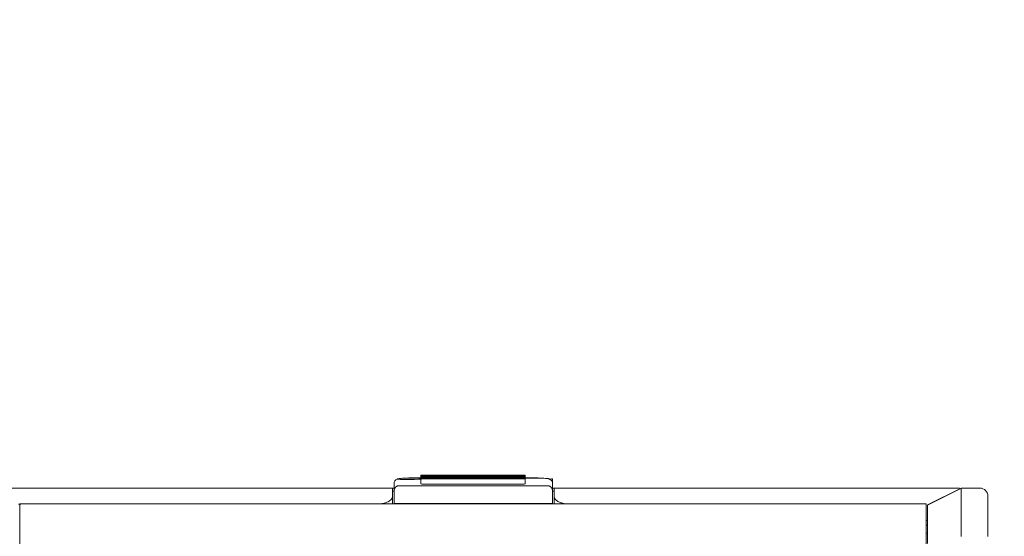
# Model space of a CAD drawing. Header units: millimetres. Extents: x -1114 to 1396, y -630 to 631.
# Tile 120 of 256: x -467 to -406, y -125 to -93. Entities that reach past the tile are written whole.
import ezdxf

# ---------------------------------------------------------------- set-up
doc = ezdxf.new("R2010")
doc.units = ezdxf.units.MM
doc.header["$MEASUREMENT"] = 0

msp = doc.modelspace()

# ---------------------------------------------------------------- linework, layer by layer
at = {"lineweight": 18}
for points, knots in [([(1038.9843, -629.7647), (1038.9843, -629.7647), (-1111.4882, -629.7647), (-1111.4882, -629.7647), (-1111.4882, -629.7647), (-1111.4882, -629.7647), (-1111.4882, 630.7883), (-1111.4882, 630.7883), (-1111.4882, 630.7883), (-1111.4882, 630.7883), (1038.9843, 630.7883), (1038.9843, 630.7883)], [0, 0, 0, 0, 0.3333333, 0.3333333, 0.3333333, 0.3333333, 0.6666667, 0.6666667, 0.6666667, 0.6666667, 1, 1, 1, 1]), ([(-442.8429, -121.3603), (-442.8973, -121.3603), (-442.9495, -121.3606), (-443.0006, -121.3613), (-443.0006, -121.3613), (-443.0764, -121.3624), (-443.1497, -121.3642), (-443.2144, -121.3668), (-443.2144, -121.3668), (-443.2818, -121.3694), (-443.3399, -121.3729), (-443.3864, -121.3769), (-443.3864, -121.3769), (-443.4192, -121.3797), (-443.4463, -121.3827), (-443.4783, -121.3888), (-443.4783, -121.3888), (-443.4953, -121.392), (-443.5136, -121.396), (-443.5359, -121.404), (-443.5359, -121.404), (-443.5533, -121.4103), (-443.5732, -121.4189), (-443.5924, -121.4302), (-443.5924, -121.4302), (-443.6155, -121.4436), (-443.6377, -121.4609), (-443.6573, -121.481), (-443.6573, -121.481), (-443.6798, -121.5041), (-443.6988, -121.5311), (-443.713, -121.5606), (-443.713, -121.5606), (-443.7286, -121.5931), (-443.7384, -121.6286), (-443.7417, -121.6643), (-443.7417, -121.6643), (-443.7425, -121.6734), (-443.7429, -121.6825), (-443.7429, -121.6917)], [0, 0, 0, 0, 0.1, 0.1, 0.1, 0.1, 0.2, 0.2, 0.2, 0.2, 0.3, 0.3, 0.3, 0.3, 0.4, 0.4, 0.4, 0.4, 0.5, 0.5, 0.5, 0.5, 0.6, 0.6, 0.6, 0.6, 0.7, 0.7, 0.7, 0.7, 0.8, 0.8, 0.8, 0.8, 0.9, 0.9, 0.9, 0.9, 1, 1, 1, 1]), ([(-443.5692, -121.4199), (-443.3187, -121.4378), (-442.8632, -121.4441), (-442.4759, -121.4351), (-442.4759, -121.4351), (-442.0886, -121.426), (-441.8746, -121.4041), (-441.9624, -121.3823), (-441.9624, -121.3823), (-442.0501, -121.3606), (-442.4157, -121.345), (-442.8399, -121.345)], [0, 0, 0, 0, 0.3333333, 0.3333333, 0.3333333, 0.3333333, 0.6666667, 0.6666667, 0.6666667, 0.6666667, 1, 1, 1, 1]), ([(-441.8891, -121.1627), (-441.9421, -121.1627), (-441.993, -121.1638), (-442.0305, -121.1658), (-442.0305, -121.1658), (-442.068, -121.1678), (-442.0891, -121.1704), (-442.0891, -121.1732)], [0, 0, 0, 0, 0.5, 0.5, 0.5, 0.5, 1, 1, 1, 1]), ([(-442.0891, -121.2046), (-442.0891, -121.2074), (-442.068, -121.21), (-442.0305, -121.212), (-442.0305, -121.212), (-441.993, -121.214), (-441.9421, -121.2151), (-441.8891, -121.2151)], [0, 0, 0, 0, 0.5, 0.5, 0.5, 0.5, 1, 1, 1, 1]), ([(-441.8891, -121.2574), (-441.9421, -121.2574), (-441.993, -121.2585), (-442.0305, -121.2605), (-442.0305, -121.2605), (-442.068, -121.2624), (-442.0891, -121.2651), (-442.0891, -121.2679)], [0, 0, 0, 0, 0.5, 0.5, 0.5, 0.5, 1, 1, 1, 1]), ([(-442.0891, -121.2993), (-442.0891, -121.3021), (-442.068, -121.3047), (-442.0305, -121.3067), (-442.0305, -121.3067), (-441.993, -121.3087), (-441.9421, -121.3098), (-441.8891, -121.3098)], [0, 0, 0, 0, 0.5, 0.5, 0.5, 0.5, 1, 1, 1, 1]), ([(-441.8891, -121.3521), (-441.9421, -121.3521), (-441.993, -121.3532), (-442.0305, -121.3552), (-442.0305, -121.3552), (-442.068, -121.3571), (-442.0891, -121.3598), (-442.0891, -121.3626)], [0, 0, 0, 0, 0.5, 0.5, 0.5, 0.5, 1, 1, 1, 1]), ([(-442.0891, -121.394), (-442.0891, -121.3968), (-442.068, -121.3994), (-442.0305, -121.4014), (-442.0305, -121.4014), (-441.993, -121.4034), (-441.9421, -121.4045), (-441.8891, -121.4045)], [0, 0, 0, 0, 0.5, 0.5, 0.5, 0.5, 1, 1, 1, 1]), ([(-435.6143, -121.1732), (-435.6143, -121.1704), (-435.6354, -121.1678), (-435.6729, -121.1658), (-435.6729, -121.1658), (-435.7104, -121.1638), (-435.7613, -121.1627), (-435.8143, -121.1627)], [0, 0, 0, 0, 0.5, 0.5, 0.5, 0.5, 1, 1, 1, 1]), ([(-435.8143, -121.2151), (-435.7613, -121.2151), (-435.7104, -121.214), (-435.6729, -121.212), (-435.6729, -121.212), (-435.6354, -121.21), (-435.6143, -121.2074), (-435.6143, -121.2046)], [0, 0, 0, 0, 0.5, 0.5, 0.5, 0.5, 1, 1, 1, 1]), ([(-435.6143, -121.2679), (-435.6143, -121.2651), (-435.6354, -121.2624), (-435.6729, -121.2605), (-435.6729, -121.2605), (-435.7104, -121.2585), (-435.7613, -121.2574), (-435.8143, -121.2574)], [0, 0, 0, 0, 0.5, 0.5, 0.5, 0.5, 1, 1, 1, 1]), ([(-435.8143, -121.3098), (-435.7613, -121.3098), (-435.7104, -121.3087), (-435.6729, -121.3067), (-435.6729, -121.3067), (-435.6354, -121.3047), (-435.6143, -121.3021), (-435.6143, -121.2993)], [0, 0, 0, 0, 0.5, 0.5, 0.5, 0.5, 1, 1, 1, 1]), ([(-435.6143, -121.3626), (-435.6143, -121.3598), (-435.6354, -121.3571), (-435.6729, -121.3552), (-435.6729, -121.3552), (-435.7104, -121.3532), (-435.7613, -121.3521), (-435.8143, -121.3521)], [0, 0, 0, 0, 0.5, 0.5, 0.5, 0.5, 1, 1, 1, 1]), ([(-435.8143, -121.4045), (-435.7613, -121.4045), (-435.7104, -121.4034), (-435.6729, -121.4014), (-435.6729, -121.4014), (-435.6354, -121.3994), (-435.6143, -121.3968), (-435.6143, -121.394)], [0, 0, 0, 0, 0.5, 0.5, 0.5, 0.5, 1, 1, 1, 1]), ([(-433.9214, -121.6917), (-433.9218, -121.6534), (-433.9283, -121.6177), (-433.9413, -121.5837), (-433.9413, -121.5837), (-433.952, -121.5559), (-433.9671, -121.5293), (-433.9855, -121.5056), (-433.9855, -121.5056), (-434.001, -121.4857), (-434.0189, -121.468), (-434.0384, -121.4529), (-434.0384, -121.4529), (-434.0553, -121.4397), (-434.0733, -121.4286), (-434.0911, -121.4197), (-434.0911, -121.4197), (-434.1063, -121.4122), (-434.1213, -121.4063), (-434.1349, -121.4018), (-434.1349, -121.4018), (-434.1477, -121.3976), (-434.1592, -121.3946), (-434.1697, -121.3922), (-434.1697, -121.3922), (-434.1852, -121.3886), (-434.1985, -121.3864), (-434.2122, -121.3844), (-434.2122, -121.3844), (-434.2551, -121.3781), (-434.301, -121.3743), (-434.359, -121.3711), (-434.359, -121.3711), (-434.4151, -121.368), (-434.4823, -121.3653), (-434.5561, -121.3634), (-434.5561, -121.3634), (-434.6259, -121.3616), (-434.7015, -121.3606), (-434.7774, -121.3603), (-434.7774, -121.3603), (-434.792, -121.3603), (-434.8067, -121.3603), (-434.8214, -121.3603)], [0, 0, 0, 0, 0.0909091, 0.0909091, 0.0909091, 0.0909091, 0.1818182, 0.1818182, 0.1818182, 0.1818182, 0.2727273, 0.2727273, 0.2727273, 0.2727273, 0.3636364, 0.3636364, 0.3636364, 0.3636364, 0.4545455, 0.4545455, 0.4545455, 0.4545455, 0.5454545, 0.5454545, 0.5454545, 0.5454545, 0.6363636, 0.6363636, 0.6363636, 0.6363636, 0.7272727, 0.7272727, 0.7272727, 0.7272727, 0.8181818, 0.8181818, 0.8181818, 0.8181818, 0.9090909, 0.9090909, 0.9090909, 0.9090909, 1, 1, 1, 1]), ([(-468.8028, -121.9724), (-468.7817, -121.9724), (-468.7593, -121.9724), (-468.7355, -121.9724), (-468.7355, -121.9724), (-468.6823, -121.9724), (-468.6226, -121.9724), (-468.556, -121.9724), (-468.556, -121.9724), (-468.5227, -121.9724), (-468.4877, -121.9724), (-468.4513, -121.9724), (-468.4513, -121.9724), (-468.4149, -121.9724), (-468.3771, -121.9724), (-468.3379, -121.9724), (-468.3379, -121.9724), (-468.1812, -121.9724), (-468.0025, -121.9724), (-467.8017, -121.9724), (-467.8017, -121.9724), (-467.7515, -121.9724), (-467.6999, -121.9724), (-467.647, -121.9724), (-467.647, -121.9724), (-467.594, -121.9724), (-467.54, -121.9724), (-467.4851, -121.9724), (-467.4851, -121.9724), (-467.3753, -121.9724), (-467.2619, -121.9724), (-467.1448, -121.9724), (-467.1448, -121.9724), (-467.0278, -121.9724), (-466.9071, -121.9724), (-466.7828, -121.9724), (-466.7828, -121.9724), (-466.7206, -121.9724), (-466.6575, -121.9724), (-466.5934, -121.9724), (-466.5934, -121.9724), (-466.5294, -121.9724), (-466.4642, -121.9724), (-466.3988, -121.9724), (-466.3988, -121.9724), (-466.268, -121.9724), (-466.1357, -121.9724), (-466.0021, -121.9724), (-466.0021, -121.9724), (-465.8684, -121.9724), (-465.7334, -121.9724), (-465.5969, -121.9724), (-465.5969, -121.9724), (-465.5628, -121.9724), (-465.5286, -121.9724), (-465.4944, -121.9724), (-465.4944, -121.9724), (-465.4601, -121.9724), (-465.4256, -121.9724), (-465.3911, -121.9724), (-465.3911, -121.9724), (-465.3221, -121.9724), (-465.2526, -121.9724), (-465.1829, -121.9724), (-465.1829, -121.9724), (-465.1131, -121.9724), (-465.0434, -121.9724), (-464.9737, -121.9724), (-464.9737, -121.9724), (-464.9039, -121.9724), (-464.8342, -121.9724), (-464.7644, -121.9724), (-464.7644, -121.9724), (-464.6947, -121.9724), (-464.625, -121.9724), (-464.5552, -121.9724), (-464.5552, -121.9724), (-464.4855, -121.9724), (-464.4157, -121.9724), (-464.346, -121.9724), (-464.346, -121.9724), (-464.2065, -121.9724), (-464.0671, -121.9724), (-463.9276, -121.9724), (-463.9276, -121.9724), (-461.6959, -121.9724), (-459.4643, -121.9724), (-457.2327, -121.9724), (-457.2327, -121.9724), (-452.7694, -121.9724), (-448.3062, -121.9724), (-443.8429, -121.9724)], [0, 0, 0, 0, 0.0434783, 0.0434783, 0.0434783, 0.0434783, 0.0869565, 0.0869565, 0.0869565, 0.0869565, 0.1304348, 0.1304348, 0.1304348, 0.1304348, 0.173913, 0.173913, 0.173913, 0.173913, 0.2173913, 0.2173913, 0.2173913, 0.2173913, 0.2608696, 0.2608696, 0.2608696, 0.2608696, 0.3043478, 0.3043478, 0.3043478, 0.3043478, 0.3478261, 0.3478261, 0.3478261, 0.3478261, 0.3913043, 0.3913043, 0.3913043, 0.3913043, 0.4347826, 0.4347826, 0.4347826, 0.4347826, 0.4782609, 0.4782609, 0.4782609, 0.4782609, 0.5217391, 0.5217391, 0.5217391, 0.5217391, 0.5652174, 0.5652174, 0.5652174, 0.5652174, 0.6086957, 0.6086957, 0.6086957, 0.6086957, 0.6521739, 0.6521739, 0.6521739, 0.6521739, 0.6956522, 0.6956522, 0.6956522, 0.6956522, 0.7391304, 0.7391304, 0.7391304, 0.7391304, 0.7826087, 0.7826087, 0.7826087, 0.7826087, 0.826087, 0.826087, 0.826087, 0.826087, 0.8695652, 0.8695652, 0.8695652, 0.8695652, 0.9130435, 0.9130435, 0.9130435, 0.9130435, 0.9565217, 0.9565217, 0.9565217, 0.9565217, 1, 1, 1, 1]), ([(-443.4429, -121.8235), (-443.4534, -121.8238), (-443.464, -121.8242), (-443.4742, -121.8253), (-443.4742, -121.8253), (-443.4849, -121.8264), (-443.4952, -121.8283), (-443.505, -121.8306), (-443.505, -121.8306), (-443.5157, -121.8332), (-443.5258, -121.8362), (-443.5353, -121.8396), (-443.5353, -121.8396), (-443.548, -121.8441), (-443.5596, -121.8493), (-443.5704, -121.8548), (-443.5704, -121.8548), (-443.5825, -121.8611), (-443.5934, -121.8678), (-443.6035, -121.8749), (-443.6035, -121.8749), (-443.6414, -121.9013), (-443.6673, -121.9316), (-443.6874, -121.9627), (-443.6874, -121.9627), (-443.7067, -121.9925), (-443.7207, -122.0229), (-443.729, -122.0537), (-443.729, -122.0537), (-443.7381, -122.087), (-443.7405, -122.1207), (-443.7429, -122.1545)], [0, 0, 0, 0, 0.125, 0.125, 0.125, 0.125, 0.25, 0.25, 0.25, 0.25, 0.375, 0.375, 0.375, 0.375, 0.5, 0.5, 0.5, 0.5, 0.625, 0.625, 0.625, 0.625, 0.75, 0.75, 0.75, 0.75, 0.875, 0.875, 0.875, 0.875, 1, 1, 1, 1]), ([(-442.0891, -121.7121), (-442.0891, -121.7149), (-442.068, -121.7176), (-442.0305, -121.7195), (-442.0305, -121.7195), (-441.993, -121.7215), (-441.9421, -121.7226), (-441.8891, -121.7226)], [0, 0, 0, 0, 0.5, 0.5, 0.5, 0.5, 1, 1, 1, 1]), ([(-435.8143, -121.7226), (-435.7613, -121.7226), (-435.7104, -121.7215), (-435.6729, -121.7195), (-435.6729, -121.7195), (-435.6354, -121.7176), (-435.6143, -121.7149), (-435.6143, -121.7121)], [0, 0, 0, 0, 0.5, 0.5, 0.5, 0.5, 1, 1, 1, 1]), ([(-433.9214, -122.1545), (-433.9214, -122.1219), (-433.9256, -122.0897), (-433.9344, -122.0579), (-433.9344, -122.0579), (-433.9388, -122.042), (-433.9444, -122.0262), (-433.9513, -122.0105), (-433.9513, -122.0105), (-433.9581, -121.9948), (-433.9663, -121.9792), (-433.9762, -121.9637), (-433.9762, -121.9637), (-433.9811, -121.956), (-433.9865, -121.9483), (-433.9923, -121.9407), (-433.9923, -121.9407), (-433.9982, -121.9331), (-434.0046, -121.9254), (-434.0115, -121.918), (-434.0115, -121.918), (-434.0184, -121.9105), (-434.0258, -121.9032), (-434.0339, -121.896), (-434.0339, -121.896), (-434.042, -121.8889), (-434.0508, -121.8819), (-434.0604, -121.8752), (-434.0604, -121.8752), (-434.0699, -121.8685), (-434.0802, -121.8621), (-434.0915, -121.8561), (-434.0915, -121.8561), (-434.0971, -121.8531), (-434.103, -121.8502), (-434.1092, -121.8475), (-434.1092, -121.8475), (-434.1154, -121.8447), (-434.1219, -121.8421), (-434.1286, -121.8397), (-434.1286, -121.8397), (-434.1353, -121.8373), (-434.1423, -121.8351), (-434.1496, -121.8331), (-434.1496, -121.8331), (-434.1569, -121.8311), (-434.1646, -121.8293), (-434.1724, -121.8279), (-434.1724, -121.8279), (-434.1802, -121.8265), (-434.1882, -121.8254), (-434.1963, -121.8246), (-434.1963, -121.8246), (-434.2045, -121.8239), (-434.213, -121.8235), (-434.2214, -121.8235)], [0, 0, 0, 0, 0.0714286, 0.0714286, 0.0714286, 0.0714286, 0.1428571, 0.1428571, 0.1428571, 0.1428571, 0.2142857, 0.2142857, 0.2142857, 0.2142857, 0.2857143, 0.2857143, 0.2857143, 0.2857143, 0.3571429, 0.3571429, 0.3571429, 0.3571429, 0.4285714, 0.4285714, 0.4285714, 0.4285714, 0.5, 0.5, 0.5, 0.5, 0.5714286, 0.5714286, 0.5714286, 0.5714286, 0.6428571, 0.6428571, 0.6428571, 0.6428571, 0.7142857, 0.7142857, 0.7142857, 0.7142857, 0.7857143, 0.7857143, 0.7857143, 0.7857143, 0.8571429, 0.8571429, 0.8571429, 0.8571429, 0.9285714, 0.9285714, 0.9285714, 0.9285714, 1, 1, 1, 1]), ([(-433.8214, -122.4724), (-433.8214, -122.4696), (-433.8214, -122.4668), (-433.8214, -122.464), (-433.8214, -122.464), (-433.8214, -122.3001), (-433.8214, -122.1362), (-433.8214, -121.9724)], [0, 0, 0, 0, 0.5, 0.5, 0.5, 0.5, 1, 1, 1, 1]), ([(-413.3367, -121.9724), (-413.8192, -121.9724), (-414.2954, -121.9724), (-414.7814, -121.9724), (-414.7814, -121.9724), (-415.2372, -121.9724), (-415.7016, -121.9724), (-416.1401, -121.9724)], [0, 0, 0, 0, 0.5, 0.5, 0.5, 0.5, 1, 1, 1, 1]), ([(-408.7666, -121.9724), (-408.805, -121.9724), (-408.8481, -121.9724), (-408.8958, -121.9724), (-408.8958, -121.9724), (-408.9436, -121.9724), (-408.9961, -121.9724), (-409.0535, -121.9724), (-409.0535, -121.9724), (-409.1109, -121.9724), (-409.173, -121.9724), (-409.24, -121.9724), (-409.24, -121.9724), (-409.2735, -121.9724), (-409.3081, -121.9724), (-409.3441, -121.9724), (-409.3441, -121.9724), (-409.38, -121.9724), (-409.4172, -121.9724), (-409.4553, -121.9724), (-409.4553, -121.9724), (-409.5315, -121.9724), (-409.6116, -121.9724), (-409.6953, -121.9724), (-409.6953, -121.9724), (-409.779, -121.9724), (-409.8664, -121.9724), (-409.9574, -121.9724), (-409.9574, -121.9724), (-410.0484, -121.9724), (-410.143, -121.9724), (-410.2414, -121.9724), (-410.2414, -121.9724), (-410.2906, -121.9724), (-410.3407, -121.9724), (-410.3918, -121.9724), (-410.3918, -121.9724), (-410.4429, -121.9724), (-410.4946, -121.9724), (-410.5468, -121.9724), (-410.5468, -121.9724), (-410.6513, -121.9724), (-410.7579, -121.9724), (-410.8667, -121.9724), (-410.8667, -121.9724), (-410.9754, -121.9724), (-411.0863, -121.9724), (-411.1992, -121.9724), (-411.1992, -121.9724), (-411.3122, -121.9724), (-411.4274, -121.9724), (-411.5448, -121.9724), (-411.5448, -121.9724), (-411.6034, -121.9724), (-411.6627, -121.9724), (-411.722, -121.9724), (-411.722, -121.9724), (-411.7812, -121.9724), (-411.8406, -121.9724), (-411.8999, -121.9724), (-411.8999, -121.9724), (-412.1375, -121.9724), (-412.3768, -121.9724), (-412.6166, -121.9724), (-412.6166, -121.9724), (-412.8565, -121.9724), (-413.0969, -121.9724), (-413.3367, -121.9724)], [0, 0, 0, 0, 0.0588235, 0.0588235, 0.0588235, 0.0588235, 0.1176471, 0.1176471, 0.1176471, 0.1176471, 0.1764706, 0.1764706, 0.1764706, 0.1764706, 0.2352941, 0.2352941, 0.2352941, 0.2352941, 0.2941176, 0.2941176, 0.2941176, 0.2941176, 0.3529412, 0.3529412, 0.3529412, 0.3529412, 0.4117647, 0.4117647, 0.4117647, 0.4117647, 0.4705882, 0.4705882, 0.4705882, 0.4705882, 0.5294118, 0.5294118, 0.5294118, 0.5294118, 0.5882353, 0.5882353, 0.5882353, 0.5882353, 0.6470588, 0.6470588, 0.6470588, 0.6470588, 0.7058824, 0.7058824, 0.7058824, 0.7058824, 0.7647059, 0.7647059, 0.7647059, 0.7647059, 0.8235294, 0.8235294, 0.8235294, 0.8235294, 0.8823529, 0.8823529, 0.8823529, 0.8823529, 0.9411765, 0.9411765, 0.9411765, 0.9411765, 1, 1, 1, 1]), ([(-408.56, -121.9724), (-408.56, -121.9724), (-408.5636, -121.9742), (-408.5636, -121.9742), (-408.5636, -121.9742), (-408.5636, -121.9742), (-408.5636, -121.9742), (-408.5636, -121.9742), (-408.5636, -121.9742), (-408.5636, -121.9742), (-410.6621, -123.0229), (-410.6621, -123.0229)], [0, 0, 0, 0, 0.3333333, 0.3333333, 0.3333333, 0.3333333, 0.6666667, 0.6666667, 0.6666667, 0.6666667, 1, 1, 1, 1]), ([(-408.5678, -121.9724), (-408.5656, -121.9724), (-408.5661, -121.9752), (-408.5675, -121.9809), (-408.5675, -121.9809), (-408.5689, -121.9866), (-408.5712, -121.995), (-408.5729, -122.0063), (-408.5729, -122.0063), (-408.5746, -122.0175), (-408.5756, -122.0314), (-408.5747, -122.0482), (-408.5747, -122.0482), (-408.5745, -122.0524), (-408.5741, -122.0567), (-408.5737, -122.0613), (-408.5737, -122.0613), (-408.5733, -122.0658), (-408.5729, -122.0705), (-408.5725, -122.0754), (-408.5725, -122.0754), (-408.5718, -122.0852), (-408.5711, -122.0956), (-408.5705, -122.1068), (-408.5705, -122.1068), (-408.57, -122.118), (-408.5695, -122.1299), (-408.5691, -122.1424), (-408.5691, -122.1424), (-408.5687, -122.155), (-408.5683, -122.1683), (-408.5681, -122.1821), (-408.5681, -122.1821), (-408.5676, -122.2099), (-408.5673, -122.2401), (-408.5672, -122.2728), (-408.5672, -122.2728), (-408.5671, -122.3381), (-408.5676, -122.4133), (-408.568, -122.4983), (-408.568, -122.4983), (-408.5681, -122.5196), (-408.5682, -122.5415), (-408.5682, -122.564), (-408.5682, -122.564), (-408.5683, -122.5865), (-408.5683, -122.6097), (-408.5683, -122.6334), (-408.5683, -122.6334), (-408.5683, -122.6809), (-408.568, -122.7304), (-408.5679, -122.7817), (-408.5679, -122.7817), (-408.5676, -122.8844), (-408.5676, -122.9945), (-408.5677, -123.1121), (-408.5677, -123.1121), (-408.5677, -123.171), (-408.5678, -123.2317), (-408.5677, -123.2943), (-408.5677, -123.2943), (-408.5677, -123.3256), (-408.5677, -123.3574), (-408.5677, -123.3896), (-408.5677, -123.3896), (-408.5677, -123.4218), (-408.5677, -123.4543), (-408.5677, -123.4871), (-408.5677, -123.4871), (-408.5676, -123.6183), (-408.5677, -123.7542), (-408.5678, -123.8946)], [0, 0, 0, 0, 0.0555556, 0.0555556, 0.0555556, 0.0555556, 0.1111111, 0.1111111, 0.1111111, 0.1111111, 0.1666667, 0.1666667, 0.1666667, 0.1666667, 0.2222222, 0.2222222, 0.2222222, 0.2222222, 0.2777778, 0.2777778, 0.2777778, 0.2777778, 0.3333333, 0.3333333, 0.3333333, 0.3333333, 0.3888889, 0.3888889, 0.3888889, 0.3888889, 0.4444444, 0.4444444, 0.4444444, 0.4444444, 0.5, 0.5, 0.5, 0.5, 0.5555556, 0.5555556, 0.5555556, 0.5555556, 0.6111111, 0.6111111, 0.6111111, 0.6111111, 0.6666667, 0.6666667, 0.6666667, 0.6666667, 0.7222222, 0.7222222, 0.7222222, 0.7222222, 0.7777778, 0.7777778, 0.7777778, 0.7777778, 0.8333333, 0.8333333, 0.8333333, 0.8333333, 0.8888889, 0.8888889, 0.8888889, 0.8888889, 0.9444444, 0.9444444, 0.9444444, 0.9444444, 1, 1, 1, 1]), ([(-406.9154, -122.4724), (-406.9154, -122.3398), (-406.9681, -122.2126), (-407.0619, -122.1188), (-407.0619, -122.1188), (-407.1557, -122.025), (-407.2828, -121.9724), (-407.4154, -121.9724)], [0, 0, 0, 0, 0.5, 0.5, 0.5, 0.5, 1, 1, 1, 1]), ([(-444.5707, -122.9536), (-444.5532, -122.9511), (-444.5358, -122.9484), (-444.5186, -122.9454), (-444.5186, -122.9454), (-444.4923, -122.9409), (-444.4664, -122.9358), (-444.4411, -122.9302), (-444.4411, -122.9302), (-444.3796, -122.9167), (-444.3212, -122.9003), (-444.2673, -122.8814), (-444.2673, -122.8814), (-444.2121, -122.862), (-444.1618, -122.8399), (-444.1165, -122.816), (-444.1165, -122.816), (-444.0721, -122.7925), (-444.0326, -122.7672), (-443.9987, -122.7405), (-443.9987, -122.7405), (-443.9642, -122.7133), (-443.9355, -122.6846), (-443.9121, -122.6551), (-443.9121, -122.6551), (-443.8889, -122.6259), (-443.8709, -122.5959), (-443.8602, -122.5654), (-443.8602, -122.5654), (-443.8495, -122.5347), (-443.8462, -122.5035), (-443.8429, -122.4723)], [0, 0, 0, 0, 0.125, 0.125, 0.125, 0.125, 0.25, 0.25, 0.25, 0.25, 0.375, 0.375, 0.375, 0.375, 0.5, 0.5, 0.5, 0.5, 0.625, 0.625, 0.625, 0.625, 0.75, 0.75, 0.75, 0.75, 0.875, 0.875, 0.875, 0.875, 1, 1, 1, 1]), ([(-433.9214, -122.1545), (-433.9214, -122.4118), (-433.9214, -122.6692), (-433.9214, -122.9266), (-433.9214, -122.9266), (-433.9214, -122.9266), (-433.9214, -122.9266), (-433.9214, -122.9266)], [0, 0, 0, 0, 0.5, 0.5, 0.5, 0.5, 1, 1, 1, 1]), ([(-433.8214, -122.4724), (-433.8214, -122.5037), (-433.8155, -122.5345), (-433.8041, -122.5649), (-433.8041, -122.5649), (-433.7983, -122.5802), (-433.7912, -122.5953), (-433.7826, -122.6103), (-433.7826, -122.6103), (-433.774, -122.6253), (-433.7639, -122.6402), (-433.7523, -122.6549), (-433.7523, -122.6549), (-433.7292, -122.6844), (-433.7006, -122.7126), (-433.6668, -122.7394), (-433.6668, -122.7394), (-433.6498, -122.7529), (-433.6315, -122.7659), (-433.6118, -122.7786), (-433.6118, -122.7786), (-433.5921, -122.7914), (-433.5709, -122.8037), (-433.5483, -122.8157), (-433.5483, -122.8157), (-433.5032, -122.8396), (-433.4536, -122.8612), (-433.3996, -122.8803), (-433.3996, -122.8803), (-433.3726, -122.8899), (-433.3445, -122.8988), (-433.3153, -122.9071), (-433.3153, -122.9071), (-433.3006, -122.9113), (-433.2857, -122.9153), (-433.2705, -122.9191), (-433.2705, -122.9191), (-433.2552, -122.9229), (-433.2397, -122.9266), (-433.224, -122.93), (-433.224, -122.93), (-433.1866, -122.9383), (-433.1484, -122.9453), (-433.1094, -122.9512)], [0, 0, 0, 0, 0.0909091, 0.0909091, 0.0909091, 0.0909091, 0.1818182, 0.1818182, 0.1818182, 0.1818182, 0.2727273, 0.2727273, 0.2727273, 0.2727273, 0.3636364, 0.3636364, 0.3636364, 0.3636364, 0.4545455, 0.4545455, 0.4545455, 0.4545455, 0.5454545, 0.5454545, 0.5454545, 0.5454545, 0.6363636, 0.6363636, 0.6363636, 0.6363636, 0.7272727, 0.7272727, 0.7272727, 0.7272727, 0.8181818, 0.8181818, 0.8181818, 0.8181818, 0.9090909, 0.9090909, 0.9090909, 0.9090909, 1, 1, 1, 1]), ([(-467.0457, -122.9712), (-467.0453, -122.9708), (-467.0448, -122.9704), (-467.0435, -122.9703), (-467.0435, -122.9703), (-467.042, -122.9701), (-467.0394, -122.9703), (-467.036, -122.9706), (-467.036, -122.9706), (-467.0296, -122.9711), (-467.0201, -122.9722), (-467.0074, -122.9732), (-467.0074, -122.9732), (-466.9819, -122.9753), (-466.9436, -122.9769), (-466.8935, -122.9761), (-466.8935, -122.9761), (-466.8911, -122.9761), (-466.8887, -122.976), (-466.8863, -122.976)], [0, 0, 0, 0, 0.2, 0.2, 0.2, 0.2, 0.4, 0.4, 0.4, 0.4, 0.6, 0.6, 0.6, 0.6, 0.8, 0.8, 0.8, 0.8, 1, 1, 1, 1]), ([(-410.6621, -125.4109), (-410.6621, -125.2689), (-410.6621, -125.1266), (-410.6621, -124.9847), (-410.6621, -124.9847), (-410.6621, -124.9493), (-410.6621, -124.9139), (-410.6621, -124.8785), (-410.6621, -124.8785), (-410.6621, -124.8431), (-410.6621, -124.8078), (-410.6621, -124.7725), (-410.6621, -124.7725), (-410.6621, -124.702), (-410.6621, -124.6317), (-410.6621, -124.5616), (-410.6621, -124.5616), (-410.6621, -124.5265), (-410.6621, -124.4914), (-410.6621, -124.4568), (-410.6621, -124.4568), (-410.6621, -124.4221), (-410.6621, -124.3879), (-410.6621, -124.3541), (-410.6621, -124.3541), (-410.6621, -124.2864), (-410.6621, -124.2202), (-410.6621, -124.1557), (-410.6621, -124.1557), (-410.6621, -124.0911), (-410.6621, -124.0281), (-410.6621, -123.9667), (-410.6621, -123.9667), (-410.6621, -123.9513), (-410.6621, -123.9361), (-410.6621, -123.9209), (-410.6621, -123.9209), (-410.6621, -123.9057), (-410.6621, -123.8907), (-410.6621, -123.8758), (-410.6621, -123.8758), (-410.6621, -123.846), (-410.6621, -123.8169), (-410.6621, -123.7885), (-410.6621, -123.7885), (-410.6621, -123.7316), (-410.6621, -123.6774), (-410.6621, -123.6258), (-410.6621, -123.6258), (-410.6621, -123.5742), (-410.6621, -123.5252), (-410.6621, -123.4789), (-410.6621, -123.4789), (-410.6621, -123.4558), (-410.6621, -123.4333), (-410.6621, -123.4116), (-410.6621, -123.4116), (-410.6621, -123.3899), (-410.6621, -123.3691), (-410.6621, -123.3491), (-410.6621, -123.3491), (-410.6621, -123.3092), (-410.6621, -123.2727), (-410.6621, -123.2396), (-410.6621, -123.2396), (-410.6621, -123.2064), (-410.6621, -123.1767), (-410.6621, -123.1505), (-410.6621, -123.1505), (-410.6621, -123.1374), (-410.6621, -123.1251), (-410.6621, -123.1138), (-410.6621, -123.1138), (-410.6621, -123.1025), (-410.6621, -123.0922), (-410.6621, -123.083), (-410.6621, -123.083), (-410.6621, -123.0644), (-410.6621, -123.05), (-410.6621, -123.0399), (-410.6621, -123.0399), (-410.6621, -123.0298), (-410.6621, -123.024), (-410.6621, -123.0229)], [0, 0, 0, 0, 0.047619, 0.047619, 0.047619, 0.047619, 0.0952381, 0.0952381, 0.0952381, 0.0952381, 0.1428571, 0.1428571, 0.1428571, 0.1428571, 0.1904762, 0.1904762, 0.1904762, 0.1904762, 0.2380952, 0.2380952, 0.2380952, 0.2380952, 0.2857143, 0.2857143, 0.2857143, 0.2857143, 0.3333333, 0.3333333, 0.3333333, 0.3333333, 0.3809524, 0.3809524, 0.3809524, 0.3809524, 0.4285714, 0.4285714, 0.4285714, 0.4285714, 0.4761905, 0.4761905, 0.4761905, 0.4761905, 0.5238095, 0.5238095, 0.5238095, 0.5238095, 0.5714286, 0.5714286, 0.5714286, 0.5714286, 0.6190476, 0.6190476, 0.6190476, 0.6190476, 0.6666667, 0.6666667, 0.6666667, 0.6666667, 0.7142857, 0.7142857, 0.7142857, 0.7142857, 0.7619048, 0.7619048, 0.7619048, 0.7619048, 0.8095238, 0.8095238, 0.8095238, 0.8095238, 0.8571429, 0.8571429, 0.8571429, 0.8571429, 0.9047619, 0.9047619, 0.9047619, 0.9047619, 0.952381, 0.952381, 0.952381, 0.952381, 1, 1, 1, 1]), ([(-408.5678, -123.8946), (-408.5679, -124.0072), (-408.5676, -124.1223), (-408.5676, -124.2393), (-408.5676, -124.2393), (-408.5675, -124.3562), (-408.5678, -124.475), (-408.5694, -124.5944)], [0, 0, 0, 0, 0.5, 0.5, 0.5, 0.5, 1, 1, 1, 1]), ([(-408.5694, -124.5944), (-408.5701, -124.6571), (-408.5693, -124.72), (-408.5684, -124.7831), (-408.5684, -124.7831), (-408.5675, -124.8462), (-408.5665, -124.9093), (-408.5675, -124.9724)], [0, 0, 0, 0, 0.5, 0.5, 0.5, 0.5, 1, 1, 1, 1])]:
    msp.add_open_spline(points, degree=3, knots=knots, dxfattribs=at)
for points in [[(-442.089, -121.3603), (-442.089, -121.3603), (-442.8429, -121.3603), (-442.8429, -121.3603)], [(-442.8429, -121.3603), (-442.8429, -121.3603), (-442.8429, -121.3607), (-442.8429, -121.3607)], [(-442.8399, -121.345), (-442.8399, -121.345), (-442.086, -121.345), (-442.086, -121.345)], [(-442.0891, -121.2046), (-442.0891, -121.2046), (-442.0891, -121.1732), (-442.0891, -121.1732)], [(-442.0891, -121.2046), (-442.0891, -121.2046), (-442.0891, -121.2679), (-442.0891, -121.2679)], [(-442.0891, -121.2679), (-442.0891, -121.2679), (-442.0891, -121.2047), (-442.0891, -121.2047)], [(-442.0891, -121.2993), (-442.0891, -121.2993), (-442.0891, -121.2679), (-442.0891, -121.2679)], [(-442.0891, -121.2993), (-442.0891, -121.2993), (-442.0891, -121.3626), (-442.0891, -121.3626)], [(-442.0891, -121.3626), (-442.0891, -121.3626), (-442.0891, -121.2994), (-442.0891, -121.2994)], [(-442.0891, -121.394), (-442.0891, -121.394), (-442.0891, -121.3626), (-442.0891, -121.3626)], [(-442.0891, -121.394), (-442.0891, -121.394), (-442.0891, -121.7121), (-442.0891, -121.7121)], [(-442.0891, -121.5532), (-442.0891, -121.5532), (-442.0891, -121.3941), (-442.0891, -121.3941)], [(-441.8891, -121.1627), (-441.8891, -121.1627), (-435.8143, -121.1627), (-435.8143, -121.1627)], [(-435.8143, -121.2151), (-435.8143, -121.2151), (-441.8891, -121.2151), (-441.8891, -121.2151)], [(-441.8891, -121.2574), (-441.8891, -121.2574), (-435.8143, -121.2574), (-435.8143, -121.2574)], [(-435.8143, -121.3098), (-435.8143, -121.3098), (-441.8891, -121.3098), (-441.8891, -121.3098)], [(-441.8891, -121.3521), (-441.8891, -121.3521), (-435.8143, -121.3521), (-435.8143, -121.3521)], [(-435.8143, -121.4045), (-435.8143, -121.4045), (-441.8891, -121.4045), (-441.8891, -121.4045)], [(-434.8214, -121.3603), (-434.8214, -121.3603), (-435.6144, -121.3603), (-435.6144, -121.3603)], [(-435.6143, -121.1732), (-435.6143, -121.1732), (-435.6143, -121.2046), (-435.6143, -121.2046)], [(-435.6143, -121.2046), (-435.6143, -121.2046), (-435.6143, -121.2679), (-435.6143, -121.2679)], [(-435.6143, -121.2047), (-435.6143, -121.2047), (-435.6143, -121.2679), (-435.6143, -121.2679)], [(-435.6143, -121.2679), (-435.6143, -121.2679), (-435.6143, -121.2993), (-435.6143, -121.2993)], [(-435.6143, -121.2993), (-435.6143, -121.2993), (-435.6143, -121.3626), (-435.6143, -121.3626)], [(-435.6143, -121.3626), (-435.6143, -121.3626), (-435.6143, -121.394), (-435.6143, -121.394)], [(-435.6143, -121.394), (-435.6143, -121.394), (-435.6143, -121.7121), (-435.6143, -121.7121)], [(-435.6113, -121.345), (-435.6113, -121.345), (-434.8183, -121.345), (-434.8183, -121.345)], [(-434.8183, -121.345), (-434.8183, -121.345), (-434.8214, -121.345), (-434.8214, -121.345)], [(-434.8214, -121.3603), (-434.8214, -121.3603), (-434.8214, -121.3607), (-434.8214, -121.3607)], [(-434.1211, -121.4217), (-433.993, -121.4134), (-433.9226, -121.403), (-433.9214, -121.3924)], [(-433.9214, -121.3924), (-433.9214, -121.3924), (-433.9214, -122.1506), (-433.9214, -122.1506)], [(-443.8429, -121.9724), (-443.8429, -121.9724), (-443.7429, -121.9724), (-443.7429, -121.9724)], [(-443.8429, -122.4723), (-443.8429, -122.3057), (-443.8429, -122.139), (-443.8429, -121.9724)], [(-443.7429, -122.1523), (-443.7429, -122.1523), (-443.7429, -121.6917), (-443.7429, -121.6917)], [(-443.7429, -122.1545), (-443.7429, -122.1545), (-443.7429, -121.6917), (-443.7429, -121.6917)], [(-434.2214, -121.8235), (-434.2214, -121.8235), (-443.4429, -121.8235), (-443.4429, -121.8235)], [(-442.0891, -121.7123), (-442.0891, -121.7123), (-442.0891, -121.5532), (-442.0891, -121.5532)], [(-441.8891, -121.7226), (-441.8891, -121.7226), (-435.8143, -121.7226), (-435.8143, -121.7226)], [(-433.9214, -121.6917), (-433.9214, -121.6917), (-433.9214, -122.1545), (-433.9214, -122.1545)], [(-433.9214, -121.9724), (-433.9214, -121.9724), (-433.8214, -121.9724), (-433.8214, -121.9724)], [(-433.8214, -121.9724), (-433.8214, -121.9724), (-416.1401, -121.9724), (-416.1401, -121.9724)], [(-408.5684, -121.9724), (-408.5684, -121.9724), (-410.6622, -123.0194), (-410.6622, -123.0194)], [(-408.7666, -121.9724), (-408.7304, -121.9724), (-408.6996, -121.9724), (-408.6738, -121.9724)], [(-408.5678, -121.9724), (-408.5678, -121.9724), (-407.4154, -121.9724), (-407.4154, -121.9724)], [(-408.5675, -121.9724), (-408.5675, -121.9724), (-407.4154, -121.9724), (-407.4154, -121.9724)], [(-443.8429, -122.1724), (-443.8429, -122.1724), (-443.7486, -122.1724), (-443.7486, -122.1724)], [(-443.8429, -122.4723), (-443.8429, -122.4723), (-443.8429, -122.9508), (-443.8429, -122.9508)], [(-443.7429, -122.9266), (-443.7429, -122.6692), (-443.7429, -122.4119), (-443.7429, -122.1545)], [(-433.9124, -122.1724), (-433.9124, -122.1724), (-433.8214, -122.1724), (-433.8214, -122.1724)], [(-433.8214, -122.9508), (-433.8214, -122.9508), (-433.8214, -122.4724), (-433.8214, -122.4724)], [(-406.9154, -122.4724), (-406.9154, -122.4724), (-406.9154, -124.9724), (-406.9154, -124.9724)], [(-466.9457, -122.9508), (-466.9457, -122.9508), (-410.7401, -122.9508), (-410.7401, -122.9508)], [(-466.9457, -124.9508), (-466.9457, -124.9508), (-466.9457, -122.9508), (-466.9457, -122.9508)], [(-410.7401, -122.9508), (-410.7401, -122.9508), (-466.9457, -122.9508), (-466.9457, -122.9508)], [(-433.9214, -122.9266), (-433.9214, -122.9266), (-443.7429, -122.9267), (-443.7429, -122.9267)], [(-443.7429, -122.9483), (-443.7429, -122.9483), (-443.7429, -122.9267), (-443.7429, -122.9267)], [(-443.7429, -122.9508), (-443.7429, -122.9508), (-443.7429, -122.9483), (-443.7429, -122.9483)], [(-443.7429, -122.9483), (-443.7429, -122.9483), (-433.9214, -122.9483), (-433.9214, -122.9483)], [(-433.9214, -122.9483), (-433.9214, -122.9483), (-433.9214, -122.9266), (-433.9214, -122.9266)], [(-433.9214, -122.9483), (-433.9214, -122.9483), (-433.9214, -122.9508), (-433.9214, -122.9508)], [(-410.7401, -122.9508), (-410.7401, -122.9508), (-410.7401, -124.9508), (-410.7401, -124.9508)], [(-410.6625, -124.2724), (-410.6625, -124.2724), (-410.7402, -124.2724), (-410.7402, -124.2724)], [(-410.7401, -123.9724), (-410.7401, -123.9724), (-410.6621, -123.9724), (-410.6621, -123.9724)], [(-466.9457, -174.9508), (-466.9457, -174.9508), (-466.9457, -124.9508), (-466.9457, -124.9508)], [(-410.6622, -124.7724), (-410.6622, -124.7724), (-410.7405, -124.7724), (-410.7405, -124.7724)], [(-410.7401, -124.9508), (-410.7401, -124.9508), (-410.7401, -174.9508), (-410.7401, -174.9508)]]:
    msp.add_open_spline(points, degree=3, dxfattribs=at)

doc.saveas('drawing.dxf')
